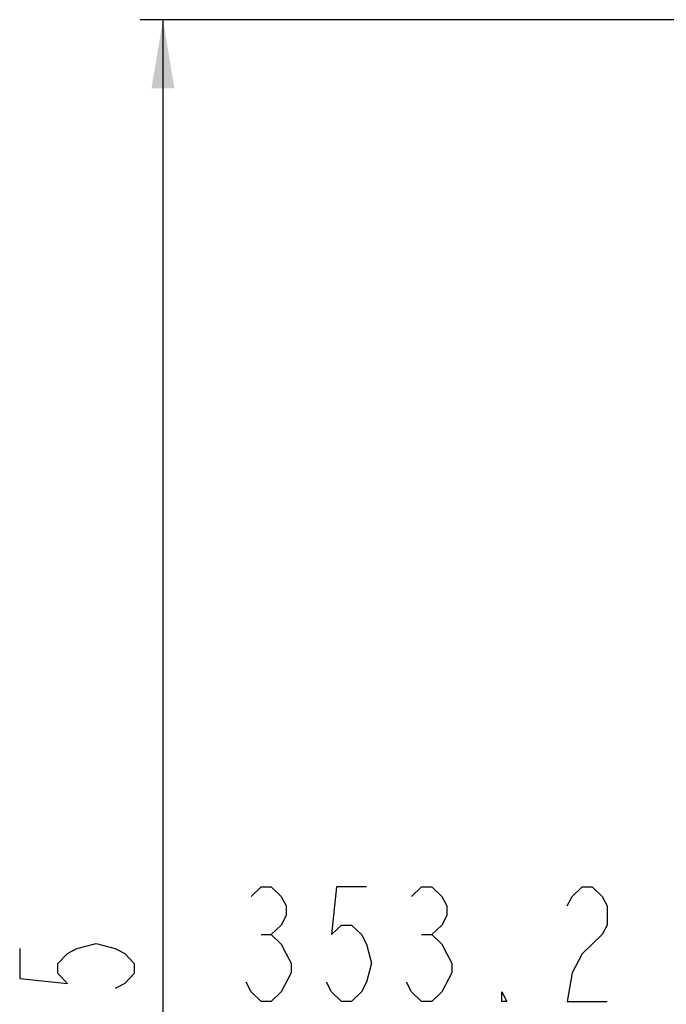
# Model space of a CAD drawing. Header units: millimetres. Extents: x 0 to 11890, y 0 to 8410.
# Tile 10 of 86: x 3250 to 3815, y 6388 to 7246. Entities that reach past the tile are written whole.
import ezdxf

# ---------------------------------------------------------------- set-up
doc = ezdxf.new("R2010")
doc.units = ezdxf.units.MM
doc.header["$LTSCALE"] = 653.95
doc.layers.get('0').update_dxf_attribs({"linetype": 'CONTINUOUS'})
doc.layers.add('204101000043_DXF_DIMENSION', color=7, linetype='CONTINUOUS')
doc.layers.add('304103000014_DXF_DIMENSION', color=7, linetype='CONTINUOUS')
doc.styles.get("Standard").update_dxf_attribs({"font": 'txt', "width": 0.7})
doc.dimstyles.new('DIMSTYLE_5', dxfattribs={"dimtxt": 100, "dimasz": 60, "dimexe": 2, "dimexo": 0.2, "dimgap": 2.5, "dimtad": 1, "dimdec": 0, "dimdsep": 46, "dimtxsty": 'Standard', "dimblk": '_FILLED', "dimblk1": '_FILLED', "dimblk2": '_FILLED', "dimcen": 0.09, "dimclrt": 5, "dimazin": 2, "dimtfac": 1, "dimtdec": 0, "dimtofl": 0, "dimtmove": 0, "dimatfit": 3, "dimldrblk": '_FILLED', "dimfxl": 0, "dimtolj": 1, "dimarcsym": 0})
doc.dimstyles.new('DIMSTYLE_6', dxfattribs={"dimtxt": 100, "dimasz": 60, "dimexe": 2, "dimexo": 0.2, "dimgap": 2.5, "dimtad": 1, "dimdsep": 46, "dimtxsty": 'Standard', "dimblk": '_FILLED', "dimblk1": '_FILLED', "dimblk2": '_FILLED', "dimcen": 0.09, "dimclrt": 5, "dimazin": 2, "dimtp": 0.01, "dimtm": 0.01, "dimtfac": 1, "dimtofl": 0, "dimtmove": 0, "dimatfit": 3, "dimldrblk": '_FILLED', "dimfxl": 0, "dimtolj": 1, "dimarcsym": 0})

# ---------------------------------------------------------------- blocks, each defined once
blk = doc.blocks.new('_FILLED')
at = {"color": 0, "linetype": 'ByBlock'}
blk.add_solid([(0, 0), (-1, 0.167), (-1, -0.167)], dxfattribs=at)
blk = doc.blocks.new('*D11')
at = {"layer": '304103000014_DXF_DIMENSION', "color": 2, "linetype": 'Continuous'}
for p, q in [((4103.74, 7246.38), (3355.35, 7246.38)), ((3375.35, 7246.38), (3375.35, 6313.78)), ((3375.35, 5381.18), (3375.35, 6313.78)), ((3938.84, 5381.18), (3355.35, 5381.18))]:
    blk.add_line(p, q, dxfattribs=at)
at = {"layer": '304103000014_DXF_DIMENSION', "color": 2, "linetype": 'Continuous', "xscale": 60, "yscale": 60, "zscale": 60}
for p, rotation in [((3375.35, 7246.38), 90), ((3375.35, 5381.18), 270)]:
    blk.add_blockref('_FILLED', p, dxfattribs=dict(at, rotation=rotation))
blk = doc.blocks.new('*D17')
at = {"layer": '204101000043_DXF_DIMENSION', "color": 2, "linetype": 'Continuous'}
for p, q in [((3828.24, 6891.09), (3828.24, 6345.06)), ((4181.44, 5799.39), (4181.44, 6385.06)), ((4004.84, 6365.06), (3430.43, 6365.06)), ((3828.24, 6365.06), (4004.84, 6365.06)), ((4181.44, 6365.06), (4004.84, 6365.06))]:
    blk.add_line(p, q, dxfattribs=at)
at = {"layer": '204101000043_DXF_DIMENSION', "color": 2, "linetype": 'Continuous', "xscale": 60, "yscale": 60, "zscale": 60, "rotation": 180}
blk.add_blockref('_FILLED', (3828.24, 6365.06), dxfattribs=at)
at = {"layer": '204101000043_DXF_DIMENSION', "color": 2, "linetype": 'Continuous', "xscale": 60, "yscale": 60, "zscale": 60}
blk.add_blockref('_FILLED', (4181.44, 6365.06), dxfattribs=at)

msp = doc.modelspace()

# ---------------------------------------------------------------- linework, layer by layer
at = {"layer": '204101000043_DXF_DIMENSION', "color": 5, "linetype": 'Continuous'}
for p, q in [((3461.056, 6448.397), (3469.807, 6448.397)), ((3601.056, 6448.397), (3609.807, 6448.397))]:
    msp.add_line(p, q, dxfattribs=at)
for points in [[(3452.307, 6481.73), (3461.056, 6490.064), (3469.807, 6490.064), (3478.557, 6481.73), (3482.931, 6473.397), (3482.931, 6465.064), (3478.557, 6456.73), (3469.807, 6448.397), (3478.557, 6440.064), (3482.931, 6431.731), (3487.307, 6423.397), (3487.307, 6415.064), (3478.557, 6398.397)], [(3552.931, 6490.064), (3526.681, 6490.064), (3522.307, 6448.397), (3531.056, 6456.73), (3539.807, 6456.73), (3548.556, 6448.397), (3552.931, 6440.064), (3557.307, 6423.397), (3552.931, 6406.731), (3548.556, 6398.397), (3539.807, 6390.064), (3531.056, 6390.064), (3522.307, 6398.397), (3517.932, 6406.731)], [(3592.307, 6481.73), (3601.056, 6490.064), (3609.807, 6490.064), (3618.556, 6481.73), (3622.931, 6473.397), (3622.931, 6465.064), (3618.556, 6456.73), (3609.807, 6448.397), (3618.556, 6440.064), (3622.931, 6431.731), (3627.307, 6423.397), (3627.307, 6415.064)], [(3727.932, 6473.397), (3732.306, 6481.73), (3741.057, 6490.064), (3749.807, 6490.064), (3758.556, 6481.73), (3762.932, 6473.397), (3762.932, 6456.73), (3758.556, 6448.397)], [(3758.556, 6448.397), (3741.057, 6431.731), (3732.306, 6415.064), (3727.932, 6390.064), (3762.932, 6390.064)], [(3627.307, 6415.064), (3618.556, 6398.397), (3609.807, 6390.064), (3601.056, 6390.064), (3592.307, 6398.397), (3587.932, 6406.731)], [(3478.557, 6398.397), (3469.807, 6390.064), (3461.056, 6390.064), (3452.307, 6398.397), (3447.932, 6406.731)], [(3675.432, 6390.064), (3671.057, 6390.064), (3671.057, 6398.397), (3675.432, 6390.064)]]:
    msp.add_lwpolyline(points, dxfattribs=at)
at = {"layer": '304103000014_DXF_DIMENSION', "color": 5, "linetype": 'Continuous'}
msp.add_lwpolyline([(3250.348, 6436.281), (3250.348, 6410.03), (3292.014, 6405.656), (3283.681, 6414.406), (3283.681, 6423.156), (3292.014, 6431.905), (3300.348, 6436.281), (3317.015, 6440.656), (3333.681, 6436.281), (3342.015, 6431.905), (3350.348, 6423.156), (3350.348, 6414.406), (3342.015, 6405.656), (3333.681, 6401.281)], dxfattribs=at)

# ---------------------------------------------------------------- dimensions: what is measured, and where the dimension line sits
at = {"layer": '204101000043_DXF_DIMENSION', "color": 2, "linetype": 'Continuous'}
dim = msp.add_linear_dim(base=(3828.245, 6365.064), p1=(4181.445, 5799.186), p2=(3828.245, 6891.288), angle=180, dimstyle='DIMSTYLE_6', dxfattribs=at)
dim.commit()
dim.dimension.update_dxf_attribs({"geometry": '*D17', "text_midpoint": (3430.432, 6365.064), "dimtype": 160})
at = {"layer": '304103000014_DXF_DIMENSION', "color": 2, "linetype": 'Continuous'}
dim = msp.add_linear_dim(base=(3375.348, 7246.381), p1=(3939.038, 5381.181), p2=(4103.945, 7246.381), angle=90, dimstyle='DIMSTYLE_5', dxfattribs=at)
dim.commit()
dim.dimension.update_dxf_attribs({"geometry": '*D11', "text_midpoint": (3375.348, 6173.781), "dimtype": 160})

doc.saveas('drawing.dxf')
